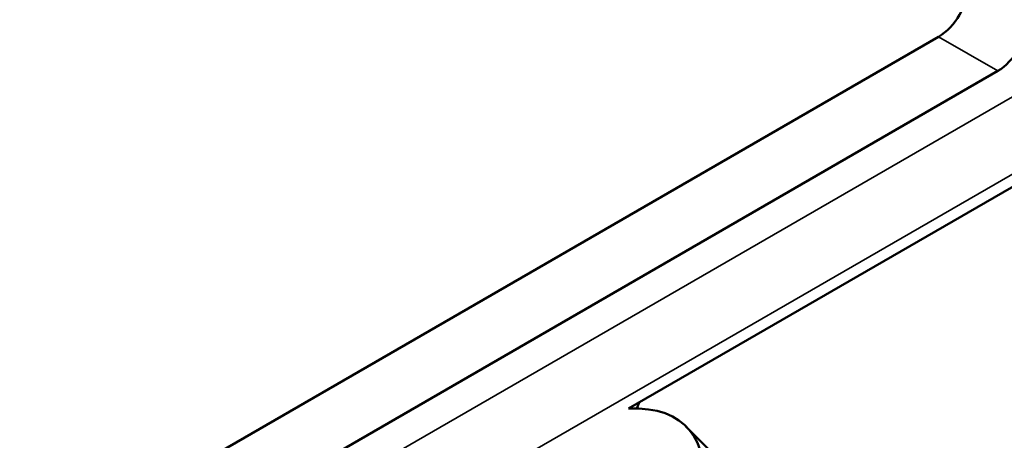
# Paper-space layout 'Sheet_1' of a CAD drawing. Header units: millimetres. Extents: x 0 to 118, y 0 to 118.
# Tile 149 of 206: x 100.134 to 101.06, y 19.641 to 20.036. Entities that reach past the tile are written whole.
import ezdxf

# ---------------------------------------------------------------- set-up
doc = ezdxf.new("R2010")
doc.units = ezdxf.units.MM
doc.layers.add('Visible (ANSI)', color=7, linetype='Continuous', lineweight=50)
doc.layers.add('Visible Narrow (ANSI)', color=7, linetype='Continuous', lineweight=35)

psp = doc.layouts.new('Sheet_1')

# ---------------------------------------------------------------- linework, layer by layer
at = {"layer": 'Visible (ANSI)'}
for p, q in [((97.9918, 18.28409), (100.99839, 20.01995)), ((98.04747, 18.25194), (101.05407, 19.9878)), ((101.16354, 19.93401), (100.7069, 19.67037)), ((100.7146, 19.67045), (100.71676, 19.67606)), ((100.7608, 19.65363), (100.81573, 19.59882))]:
    psp.add_line(p, q, dxfattribs=at)
for centre, major_axis, ratio, start_param, end_param in [((100.99839, 20.05209), (-0.01969, -0.0341), 0.57735, 0.785398, 2.356194), ((101.05407, 20.01995), (0.01969, 0.0341), 0.57735, 3.926991, 5.497787), ((100.46884, 19.36097), (0.29196, 0.29265), 0.345066, 3.550056, 6.641238)]:
    psp.add_ellipse(centre, major_axis=major_axis, ratio=ratio, start_param=start_param, end_param=end_param, dxfattribs=at)
at = {"layer": 'Visible Narrow (ANSI)'}
for p, q in [((101.05407, 19.9878), (100.99839, 20.01995)), ((101.08189, 19.97176), (98.07727, 18.23704)), ((98.14476, 18.20334), (101.14483, 19.93542))]:
    psp.add_line(p, q, dxfattribs=at)

doc.saveas('drawing.dxf')
